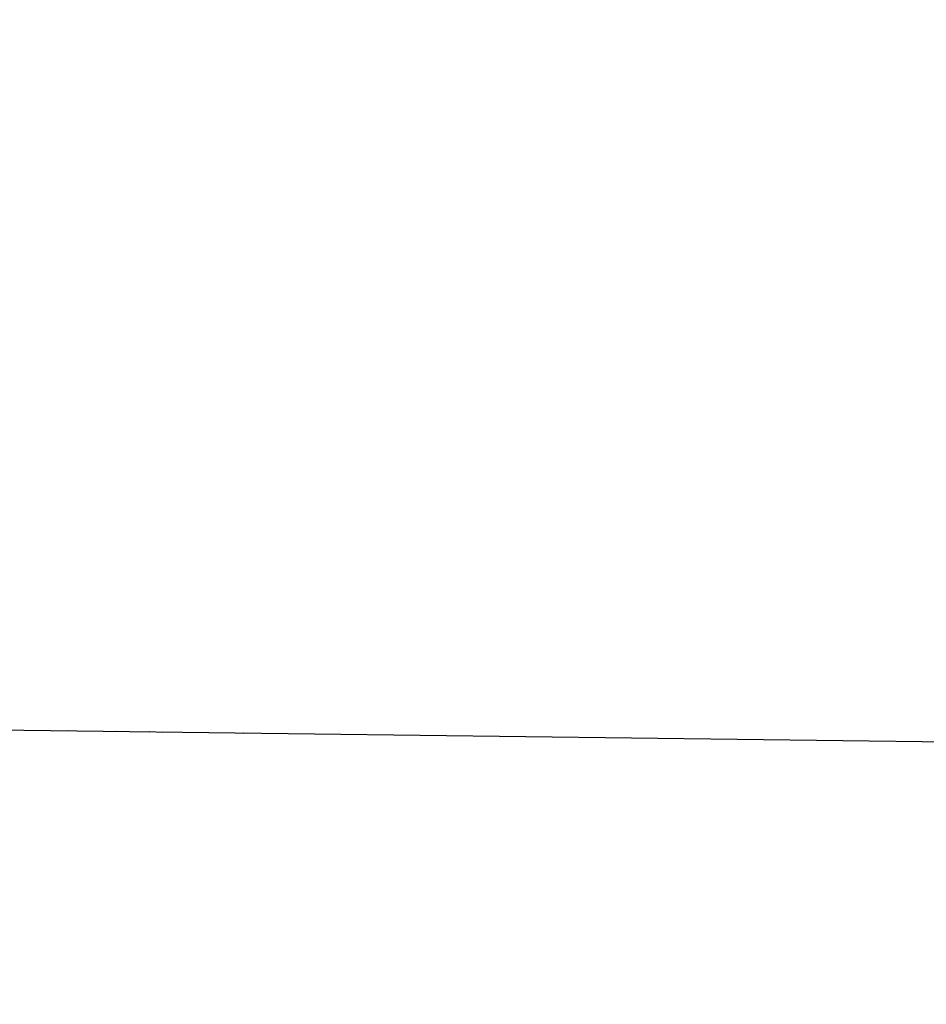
# Model space of a CAD drawing. Extents: x 0 to 1135, y 0 to 420.
# Tile 47 of 116: x 718.189 to 718.637, y 127.802 to 128.289. Entities that reach past the tile are written whole.
import ezdxf

# ---------------------------------------------------------------- set-up
doc = ezdxf.new("R2010")
doc.units = 0
doc.header["$LTSCALE"] = 2
doc.header["$MEASUREMENT"] = 0
doc.linetypes.add('AUSGEZOGEN', pattern=[0])
for name, color, linetype in [('FBRTOP', 8, 'AUSGEZOGEN'), ('Rinne', 200, 'CONTINUOUS'), ('Wege', 15, 'CONTINUOUS')]:
    doc.layers.add(name, color=color, linetype=linetype)

msp = doc.modelspace()

# ---------------------------------------------------------------- hatches: boundary and pattern name
at = {"layer": 'Rinne'}
h = msp.add_hatch(dxfattribs=at)
h.set_pattern_fill('ANSI31', color=256, scale=20, style=0)
edge = h.paths.add_edge_path()
edge.add_arc((1155.65642, -2242.55765), 2522.18436, 99.43086037, 99.68389499, ccw=False)
edge.add_arc((887.29456, -626.91612), 884.40671, 99.00355054, 99.43086048, ccw=False)
edge.add_arc((7865.43467, -44667.49533), 45474.39501, 98.988875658, 99.003550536, ccw=False)
edge.add_arc((893.78264, -594.83648), 853.73622, 98.88177396, 98.9888756, ccw=False)
edge.add_arc((774.34479, 169.46828), 80.15548, 94.9283425, 98.881774, ccw=False)
edge.add_arc((745.76219, 500.94305), 252.54933, 274.9283425, 277.1552845)
edge.add_arc((775.59112, 263.33157), 13.07286, 277.155284, 285.394167)
edge.add_arc((750.90732, 352.98122), 106.0586, 285.3941672, 288.2845307)
edge.add_arc((1039.72377, -1545.76758), 1815.02265, 99.54696446, 99.74730608, ccw=False)
edge.add_arc((850.35125, -419.79252), 673.2338, 99.21801488, 99.54696468, ccw=False)
edge.add_arc((74345.81882, -453292.2523), 459470.62762, 99.2171954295, 99.2180148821, ccw=False)
edge.add_arc((750.11393, 238.88243), 7.00779, 99.007313, 99.21714, ccw=False)
edge.add_arc((1870.54954, -6829.43069), 7163.57305, 98.996200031, 99.007312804, ccw=False)
edge.add_arc((20211.83513, -122681.42951), 124458.45097, 98.993537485, 98.9962035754, ccw=False)
edge.add_arc((2641.993, -11668.77363), 12064.01554, 98.980168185, 98.993537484, ccw=False)
edge.add_arc((3231.7029, -15400.42274), 15841.97303, 98.968496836, 98.980163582, ccw=False)
edge.add_arc((765.5897, 225.60511), 22.54003, 97.662171, 98.968497, ccw=False)
edge.add_arc((1031.82624, -1753.3622), 2019.33584, 97.52415998, 97.6621714, ccw=False)
edge.add_arc((776.12034, 182.60831), 66.55133, 94.7416469, 97.52416, ccw=False)
edge.add_arc((746.83926, 535.61867), 287.67133, 274.7416469, 276.0798884)
edge.add_arc((775.79561, 263.76428), 14.27916, 276.079888, 285.387278)
edge.add_arc((760.78596, 318.30377), 70.84634, 285.3872783, 289.5621102)

# ---------------------------------------------------------------- linework, layer by layer
at = {"layer": 'FBRTOP', "const_width": 0.5}
for points in [[(616.05092, 211.16467, 0.000645), (628.58234, 211.87471, 0.000637), (641.77275, 212.65605, 0.000715), (653.52729, 213.38425, 0.000575), (668.51395, 214.35152, 0.000867), (678.46322, 215.02248, 0.000165), (689.17728, 215.76723, 0.000404), (693.5561, 216.07663, 0.000004), (698.47541, 216.42825, -0.000016), (703.39471, 216.77988, -0.000001), (715.86281, 217.67064, 0.000009), (728.33092, 218.56141, 0.00001), (740.79902, 219.45266, -0.000012), (753.26712, 220.34392, -0.000007), (765.73523, 221.23469, 0.000008), (778.20334, 222.12545, 0.000004), (815.60816, 224.79866, -0.000002), (853.01299, 227.47187, -0.000001), (902.88591, 231.03584, 0.000001), (950, 234.40266, 0.000002)], [(616.27193, 207.17076, 0.000645), (628.81371, 207.8814, 0.000637), (642.01523, 208.66339, 0.000715), (653.77921, 209.39218, 0.000575), (668.77727, 210.36018, 0.000867), (678.73368, 211.03163, 0.000165), (689.45585, 211.77694, 0.000404), (693.83804, 212.08658, 0.000004), (698.75897, 212.43832, -0.000016), (703.6799, 212.79006, -0.000001), (716.14793, 213.68082, 0.000009), (728.61597, 214.57158, 0.00001), (741.08415, 215.46284, -0.000012), (753.55233, 216.3541, -0.000007), (766.02036, 217.24486, 0.000008), (778.48839, 218.13562, 0.000004), (815.89326, 220.80883, -0.000002), (853.29813, 223.48204, -0.000001), (903.17104, 227.04601, 0.000001), (950, 230.39245, 0.000002)]]:
    msp.add_lwpolyline(points, format="xyb", dxfattribs=at)
at = {"layer": 'Wege', "linetype": 'Continuous'}
for p, q in [((718.04839, 127.93984), (719.04855, 127.92693)), ((718.18899, 127.93782), (718.18899, 127.93803)), ((718.18917, 127.9378), (718.18917, 127.93791)), ((718.18935, 127.9378), (718.18936, 127.93801)), ((718.18953, 127.93781), (718.18953, 127.93791)), ((718.18971, 127.9378), (718.18971, 127.93801)), ((718.18989, 127.9378), (718.18989, 127.9379)), ((718.19007, 127.93779), (718.19007, 127.938)), ((718.19025, 127.93779), (718.19025, 127.93789)), ((718.19043, 127.93779), (718.19043, 127.93801)), ((718.19061, 127.93779), (718.19061, 127.93789)), ((718.19079, 127.9378), (718.19079, 127.938)), ((718.19096, 127.93778), (718.19096, 127.93789)), ((718.19114, 127.93778), (718.19114, 127.93799)), ((718.19132, 127.93778), (718.19132, 127.93789)), ((718.1915, 127.93778), (718.1915, 127.93799)), ((718.19168, 127.93778), (718.19168, 127.93788)), ((718.19185, 127.93777), (718.19186, 127.93797)), ((718.19203, 127.93777), (718.19204, 127.93787)), ((718.19221, 127.93777), (718.19222, 127.93798)), ((718.19239, 127.93777), (718.19239, 127.93787)), ((718.19257, 127.93778), (718.19257, 127.93798)), ((718.19275, 127.93776), (718.19275, 127.93787)), ((718.19293, 127.93776), (718.19293, 127.93797)), ((718.19311, 127.93776), (718.19311, 127.93785)), ((718.19329, 127.93776), (718.19329, 127.93796)), ((718.19347, 127.93776), (718.19347, 127.93786)), ((718.19365, 127.93775), (718.19365, 127.93795)), ((718.19382, 127.93776), (718.19383, 127.93786)), ((718.19401, 127.93775), (718.19401, 127.93795)), ((718.19418, 127.93775), (718.19419, 127.93785)), ((718.19436, 127.93775), (718.19436, 127.93796)), ((718.19454, 127.93775), (718.19454, 127.93785)), ((718.19472, 127.93775), (718.19472, 127.93794)), ((718.1949, 127.93774), (718.1949, 127.93784)), ((718.19507, 127.93774), (718.19508, 127.93794)), ((718.19525, 127.93774), (718.19525, 127.93784)), ((718.19543, 127.93773), (718.19544, 127.93793)), ((718.19561, 127.93774), (718.19561, 127.93784)), ((718.19579, 127.93773), (718.19579, 127.93793)), ((718.19597, 127.93773), (718.19597, 127.93783)), ((718.19615, 127.93773), (718.19615, 127.93793)), ((718.19633, 127.93773), (718.19633, 127.93782)), ((718.19651, 127.93773), (718.19651, 127.93792)), ((718.19669, 127.93772), (718.19669, 127.93782)), ((718.19686, 127.93772), (718.19687, 127.93792)), ((718.19704, 127.93772), (718.19705, 127.93781)), ((718.19722, 127.93771), (718.19723, 127.93791)), ((718.1974, 127.93772), (718.19741, 127.93782)), ((718.19758, 127.93771), (718.19758, 127.9379)), ((718.19776, 127.93771), (718.19776, 127.93781)), ((718.19794, 127.9377), (718.19794, 127.9379)), ((718.19812, 127.93771), (718.19812, 127.9378)), ((718.1983, 127.9377), (718.1983, 127.9379)), ((718.19847, 127.9377), (718.19847, 127.9378)), ((718.19865, 127.9377), (718.19865, 127.9379)), ((718.19883, 127.9377), (718.19884, 127.93779)), ((718.19901, 127.93769), (718.19901, 127.93788)), ((718.19919, 127.93769), (718.19919, 127.9378)), ((718.19937, 127.93769), (718.19937, 127.93788)), ((718.19955, 127.9377), (718.19955, 127.93779)), ((718.19973, 127.93768), (718.19973, 127.93788)), ((718.1999, 127.93768), (718.1999, 127.93778)), ((718.20009, 127.93769), (718.20009, 127.93789)), ((718.20026, 127.93768), (718.20027, 127.93778)), ((718.20044, 127.93769), (718.20044, 127.93787)), ((718.20062, 127.93768), (718.20062, 127.93777)), ((718.2008, 127.93768), (718.2008, 127.93787)), ((718.20098, 127.93767), (718.20098, 127.93777)), ((718.20116, 127.93767), (718.20116, 127.93786)), ((718.20134, 127.93768), (718.20133, 127.93776)), ((718.20152, 127.93767), (718.20152, 127.93786)), ((718.20169, 127.93766), (718.20169, 127.93776)), ((718.20187, 127.93766), (718.20187, 127.93785)), ((718.20205, 127.93766), (718.20205, 127.93776)), ((718.20223, 127.93766), (718.20223, 127.93785)), ((718.20241, 127.93766), (718.20241, 127.93775)), ((718.20259, 127.93766), (718.20259, 127.93785)), ((718.20277, 127.93765), (718.20277, 127.93775)), ((718.20295, 127.93765), (718.20295, 127.93784)), ((718.20313, 127.93765), (718.20312, 127.93774)), ((718.2033, 127.93765), (718.20331, 127.93783)), ((718.20348, 127.93764), (718.20348, 127.93774)), ((718.20366, 127.93764), (718.20367, 127.93783)), ((718.20384, 127.93764), (718.20384, 127.93774)), ((718.20402, 127.93764), (718.20402, 127.93783)), ((718.2042, 127.93764), (718.2042, 127.93773)), ((718.20437, 127.93764), (718.20438, 127.93783)), ((718.20455, 127.93763), (718.20456, 127.93772)), ((718.20474, 127.93763), (718.20473, 127.93781)), ((718.20492, 127.93763), (718.20492, 127.93771)), ((718.20509, 127.93763), (718.20509, 127.93781)), ((718.20527, 127.93763), (718.20527, 127.93772)), ((718.20545, 127.93762), (718.20545, 127.93781)), ((718.20563, 127.93762), (718.20563, 127.93772)), ((718.20581, 127.93762), (718.20581, 127.9378)), ((718.20599, 127.93762), (718.20599, 127.93772)), ((718.20617, 127.93763), (718.20617, 127.9378)), ((718.20635, 127.93762), (718.20634, 127.9377)), ((718.20652, 127.93761), (718.20652, 127.93779)), ((718.2067, 127.93761), (718.2067, 127.9377)), ((718.20688, 127.93761), (718.20689, 127.93779)), ((718.20706, 127.93761), (718.20706, 127.9377)), ((718.20724, 127.9376), (718.20724, 127.93779)), ((718.20741, 127.9376), (718.20742, 127.9377)), ((718.2076, 127.9376), (718.2076, 127.93777)), ((718.20777, 127.9376), (718.20778, 127.93769)), ((718.20795, 127.9376), (718.20796, 127.93778)), ((718.20813, 127.9376), (718.20813, 127.93768)), ((718.20831, 127.93759), (718.20832, 127.93777)), ((718.20849, 127.93759), (718.20849, 127.93768)), ((718.20867, 127.93759), (718.20867, 127.93777)), ((718.20885, 127.93759), (718.20885, 127.93767)), ((718.20903, 127.93758), (718.20903, 127.93776)), ((718.20921, 127.93758), (718.20921, 127.93768)), ((718.20939, 127.93758), (718.20938, 127.93775)), ((718.20957, 127.93758), (718.20957, 127.93767)), ((718.20975, 127.93758), (718.20974, 127.93775)), ((718.20992, 127.93758), (718.20992, 127.93766)), ((718.2101, 127.93757), (718.2101, 127.93774)), ((718.21028, 127.93757), (718.21028, 127.93766)), ((718.21046, 127.93757), (718.21046, 127.93774)), ((718.21064, 127.93757), (718.21064, 127.93765)), ((718.21082, 127.93756), (718.21082, 127.93773)), ((718.211, 127.93756), (718.211, 127.93765)), ((718.21117, 127.93756), (718.21118, 127.93773)), ((718.21135, 127.93756), (718.21135, 127.93765)), ((718.21153, 127.93755), (718.21153, 127.93772)), ((718.21171, 127.93756), (718.21172, 127.93764)), ((718.21189, 127.93755), (718.21189, 127.93773)), ((718.21207, 127.93755), (718.21207, 127.93764)), ((718.21225, 127.93755), (718.21225, 127.93772)), ((718.21243, 127.93755), (718.21243, 127.93763)), ((718.21261, 127.93755), (718.21261, 127.93772)), ((718.21278, 127.93754), (718.21278, 127.93762)), ((718.21297, 127.93754), (718.21296, 127.93771)), ((718.21314, 127.93754), (718.21314, 127.93762)), ((718.21332, 127.93754), (718.21332, 127.9377)), ((718.2135, 127.93754), (718.2135, 127.93762)), ((718.21368, 127.93754), (718.21368, 127.9377)), ((718.21386, 127.93753), (718.21386, 127.93762)), ((718.21403, 127.93753), (718.21404, 127.9377)), ((718.21422, 127.93753), (718.21421, 127.9376)), ((718.21439, 127.93753), (718.2144, 127.93769)), ((718.21457, 127.93752), (718.21457, 127.9376)), ((718.21475, 127.93752), (718.21475, 127.93769)), ((718.21493, 127.93752), (718.21494, 127.9376)), ((718.21511, 127.93752), (718.21511, 127.93768)), ((718.21528, 127.93751), (718.21529, 127.9376)), ((718.21546, 127.93752), (718.21547, 127.93768)), ((718.21564, 127.93751), (718.21565, 127.9376)), ((718.21583, 127.9375), (718.21583, 127.93767)), ((718.216, 127.93751), (718.216, 127.93758)), ((718.21618, 127.93751), (718.21618, 127.93767)), ((718.21637, 127.9375), (718.21636, 127.93758)), ((718.21654, 127.9375), (718.21654, 127.93767)), ((718.21672, 127.9375), (718.21672, 127.93757)), ((718.2169, 127.9375), (718.21689, 127.93766)), ((718.21708, 127.93749), (718.21708, 127.93758)), ((718.21726, 127.93749), (718.21726, 127.93765)), ((718.21743, 127.93749), (718.21743, 127.93757)), ((718.21762, 127.93749), (718.21761, 127.93765)), ((718.21779, 127.93749), (718.21779, 127.93757)), ((718.21797, 127.93749), (718.21797, 127.93765)), ((718.21815, 127.93749), (718.21815, 127.93756)), ((718.21833, 127.93748), (718.21833, 127.93764)), ((718.21851, 127.93748), (718.21851, 127.93756)), ((718.21868, 127.93748), (718.21869, 127.93763)), ((718.21886, 127.93748), (718.21887, 127.93756)), ((718.21904, 127.93747), (718.21905, 127.93763)), ((718.21922, 127.93747), (718.21922, 127.93755)), ((718.2194, 127.93747), (718.2194, 127.93762)), ((718.21958, 127.93747), (718.21958, 127.93755)), ((718.21976, 127.93747), (718.21976, 127.93763)), ((718.21994, 127.93747), (718.21994, 127.93754)), ((718.22012, 127.93746), (718.22012, 127.93761)), ((718.2203, 127.93746), (718.2203, 127.93754)), ((718.22048, 127.93746), (718.22048, 127.93761)), ((718.22065, 127.93745), (718.22065, 127.93753)), ((718.22083, 127.93745), (718.22084, 127.93761)), ((718.22101, 127.93745), (718.22101, 127.93753)), ((718.22119, 127.93745), (718.2212, 127.9376)), ((718.22137, 127.93745), (718.22137, 127.93753)), ((718.22155, 127.93744), (718.22155, 127.9376)), ((718.22173, 127.93745), (718.22173, 127.93752)), ((718.2219, 127.93744), (718.22191, 127.93759)), ((718.22208, 127.93744), (718.22209, 127.93752)), ((718.22226, 127.93744), (718.22226, 127.93759)), ((718.22244, 127.93744), (718.22245, 127.93751)), ((718.22262, 127.93743), (718.22262, 127.93759)), ((718.2228, 127.93743), (718.2228, 127.93751)), ((718.22298, 127.93743), (718.22298, 127.93757)), ((718.22316, 127.93743), (718.22316, 127.93751)), ((718.22334, 127.93743), (718.22334, 127.93757)), ((718.22352, 127.93743), (718.22352, 127.9375)), ((718.2237, 127.93742), (718.22369, 127.93758)), ((718.22388, 127.93742), (718.22387, 127.93749)), ((718.22405, 127.93742), (718.22405, 127.93758)), ((718.22423, 127.93742), (718.22423, 127.93748)), ((718.22441, 127.93742), (718.22442, 127.93756)), ((718.22459, 127.9374), (718.22459, 127.93748)), ((718.22477, 127.93741), (718.22477, 127.93756)), ((718.22494, 127.93741), (718.22494, 127.93749)), ((718.22513, 127.93741), (718.22513, 127.93755)), ((718.2253, 127.93741), (718.2253, 127.93748)), ((718.22548, 127.9374), (718.22549, 127.93755)), ((718.22566, 127.9374), (718.22566, 127.93747)), ((718.22584, 127.9374), (718.22584, 127.93755)), ((718.22602, 127.9374), (718.22602, 127.93746)), ((718.2262, 127.9374), (718.2262, 127.93754)), ((718.22638, 127.93738), (718.22638, 127.93746)), ((718.22656, 127.93739), (718.22656, 127.93754)), ((718.22674, 127.93739), (718.22674, 127.93747)), ((718.22692, 127.93739), (718.22691, 127.93753)), ((718.2271, 127.93739), (718.22709, 127.93745)), ((718.22727, 127.93738), (718.22728, 127.93752)), ((718.22745, 127.93738), (718.22745, 127.93745)), ((718.22763, 127.93738), (718.22763, 127.93752)), ((718.22781, 127.93738), (718.22781, 127.93744)), ((718.22799, 127.93738), (718.22799, 127.93752)), ((718.22817, 127.93737), (718.22817, 127.93744)), ((718.22834, 127.93737), (718.22835, 127.93751)), ((718.22852, 127.93736), (718.22853, 127.93744)), ((718.2287, 127.93737), (718.2287, 127.9375)), ((718.22888, 127.93736), (718.22888, 127.93743)), ((718.22906, 127.93737), (718.22906, 127.9375)), ((718.22924, 127.93736), (718.22924, 127.93743)), ((718.22942, 127.93735), (718.22942, 127.9375)), ((718.2296, 127.93736), (718.2296, 127.93742)), ((718.22978, 127.93736), (718.22978, 127.93749)), ((718.22996, 127.93736), (718.22996, 127.93742)), ((718.23013, 127.93735), (718.23013, 127.93749)), ((718.23031, 127.93734), (718.23031, 127.93741)), ((718.2305, 127.93735), (718.23049, 127.93748)), ((718.23067, 127.93735), (718.23067, 127.93742)), ((718.23085, 127.93735), (718.23085, 127.93748)), ((718.23103, 127.93735), (718.23103, 127.93741)), ((718.23121, 127.93733), (718.23121, 127.93746)), ((718.23139, 127.93734), (718.23139, 127.93741)), ((718.23156, 127.93734), (718.23157, 127.93747)), ((718.23174, 127.93734), (718.23174, 127.9374)), ((718.23192, 127.93733), (718.23193, 127.93747)), ((718.2321, 127.93732), (718.2321, 127.93739)), ((718.23228, 127.93733), (718.23228, 127.93746)), ((718.23246, 127.93733), (718.23246, 127.9374)), ((718.23264, 127.93732), (718.23264, 127.93745)), ((718.23282, 127.93733), (718.23282, 127.93739)), ((718.23299, 127.93731), (718.233, 127.93744)), ((718.23318, 127.93732), (718.23318, 127.93739)), ((718.23335, 127.93731), (718.23335, 127.93745)), ((718.23353, 127.93732), (718.23353, 127.93737)), ((718.23371, 127.93731), (718.23371, 127.93745)), ((718.23389, 127.93731), (718.23389, 127.93737)), ((718.23407, 127.93731), (718.23407, 127.93743)), ((718.23425, 127.9373), (718.23425, 127.93737)), ((718.23443, 127.9373), (718.23443, 127.93743)), ((718.23461, 127.9373), (718.23461, 127.93737)), ((718.23479, 127.9373), (718.23479, 127.93742)), ((718.23496, 127.9373), (718.23496, 127.93737)), ((718.23514, 127.93729), (718.23514, 127.93742)), ((718.23532, 127.9373), (718.23532, 127.93735)), ((718.2355, 127.93729), (718.2355, 127.93742)), ((718.23568, 127.93729), (718.23568, 127.93735)), ((718.23586, 127.93729), (718.23586, 127.93742)), ((718.23604, 127.93728), (718.23604, 127.93735)), ((718.23621, 127.93729), (718.23622, 127.93741)), ((718.23639, 127.93728), (718.2364, 127.93735)), ((718.23658, 127.93728), (718.23658, 127.93741)), ((718.23675, 127.93728), (718.23676, 127.93735)), ((718.23693, 127.93727), (718.23693, 127.9374)), ((718.23711, 127.93728), (718.23711, 127.93733)), ((718.23729, 127.93727), (718.23729, 127.9374)), ((718.23747, 127.93727), (718.23747, 127.93733)), ((718.23765, 127.93727), (718.23765, 127.9374)), ((718.23783, 127.93726), (718.23782, 127.93733)), ((718.23801, 127.93727), (718.23801, 127.93739)), ((718.23818, 127.93725), (718.23818, 127.93732)), ((718.23836, 127.93726), (718.23836, 127.93738)), ((718.23854, 127.93726), (718.23854, 127.93732)), ((718.23872, 127.93725), (718.23872, 127.93737)), ((718.2389, 127.93726), (718.2389, 127.93731)), ((718.23907, 127.93725), (718.23908, 127.93737)), ((718.23926, 127.93725), (718.23926, 127.93731)), ((718.23944, 127.93725), (718.23944, 127.93738)), ((718.23961, 127.93725), (718.23962, 127.9373)), ((718.23979, 127.93725), (718.23979, 127.93736)), ((718.23997, 127.93723), (718.23998, 127.9373)), ((718.24015, 127.93724), (718.24015, 127.93736)), ((718.24033, 127.93724), (718.24033, 127.9373)), ((718.24051, 127.93724), (718.24051, 127.93735)), ((718.24069, 127.93724), (718.24069, 127.93729)), ((718.24086, 127.93723), (718.24087, 127.93735)), ((718.24104, 127.93723), (718.24105, 127.93729)), ((718.24123, 127.93722), (718.24122, 127.93735)), ((718.24141, 127.93723), (718.24141, 127.93729)), ((718.24158, 127.93723), (718.24159, 127.93734)), ((718.24176, 127.93722), (718.24176, 127.93728)), ((718.24194, 127.93722), (718.24194, 127.93734)), ((718.24212, 127.93721), (718.24212, 127.93727)), ((718.2423, 127.93722), (718.2423, 127.93733)), ((718.24247, 127.93722), (718.24247, 127.93728)), ((718.24266, 127.93721), (718.24266, 127.93732)), ((718.24283, 127.93722), (718.24283, 127.93727)), ((718.24301, 127.9372), (718.24301, 127.93732)), ((718.24319, 127.93721), (718.24319, 127.93727)), ((718.24337, 127.93721), (718.24337, 127.93732)), ((718.24355, 127.9372), (718.24355, 127.93726)), ((718.24373, 127.9372), (718.24373, 127.93732)), ((718.2439, 127.93719), (718.24391, 127.93725)), ((718.24409, 127.9372), (718.24409, 127.9373)), ((718.24426, 127.9372), (718.24427, 127.93726)), ((718.24444, 127.93719), (718.24444, 127.9373)), ((718.24462, 127.9372), (718.24462, 127.93725)), ((718.24481, 127.93718), (718.24481, 127.9373)), ((718.24498, 127.93719), (718.24498, 127.93724)), ((718.24516, 127.93718), (718.24516, 127.93729)), ((718.24534, 127.93719), (718.24534, 127.93724)), ((718.24552, 127.93718), (718.24552, 127.93729)), ((718.2457, 127.93717), (718.2457, 127.93723)), ((718.24587, 127.93718), (718.24587, 127.93728)), ((718.24605, 127.93717), (718.24605, 127.93723)), ((718.24623, 127.93717), (718.24623, 127.93728)), ((718.24641, 127.93718), (718.24641, 127.93723)), ((718.24659, 127.93716), (718.24659, 127.93727)), ((718.24677, 127.93717), (718.24677, 127.93722)), ((718.24695, 127.93716), (718.24695, 127.93726)), ((718.24713, 127.93717), (718.24713, 127.93721)), ((718.2473, 127.93716), (718.2473, 127.93727)), ((718.24748, 127.93715), (718.24749, 127.93721)), ((718.24766, 127.93716), (718.24766, 127.93727)), ((718.24784, 127.93715), (718.24784, 127.93721)), ((718.24802, 127.93716), (718.24802, 127.93725)), ((718.2482, 127.93715), (718.2482, 127.9372)), ((718.24838, 127.93715), (718.24838, 127.93725)), ((718.24855, 127.93715), (718.24856, 127.9372)), ((718.24874, 127.93714), (718.24874, 127.93725)), ((718.24892, 127.93715), (718.24892, 127.93719)), ((718.24909, 127.93714), (718.2491, 127.93725)), ((718.24927, 127.93713), (718.24927, 127.93719)), ((718.24945, 127.93714), (718.24946, 127.93724)), ((718.24963, 127.93713), (718.24963, 127.93719)), ((718.24981, 127.93714), (718.24981, 127.93723)), ((718.24999, 127.93713), (718.24999, 127.93717)), ((718.25017, 127.93714), (718.25017, 127.93723)), ((718.25035, 127.93713), (718.25035, 127.93718)), ((718.25052, 127.93712), (718.25052, 127.93723)), ((718.25071, 127.93713), (718.25071, 127.93717)), ((718.25088, 127.93712), (718.25088, 127.93721)), ((718.25106, 127.93712), (718.25106, 127.93717)), ((718.25124, 127.93712), (718.25124, 127.93722)), ((718.25142, 127.93711), (718.25142, 127.93716)), ((718.2516, 127.93712), (718.2516, 127.93721)), ((718.25177, 127.9371), (718.25178, 127.93715)), ((718.25195, 127.93711), (718.25196, 127.93721)), ((718.25213, 127.93711), (718.25214, 127.93716)), ((718.25232, 127.9371), (718.25232, 127.9372)), ((718.25249, 127.93711), (718.25249, 127.93715)), ((718.25267, 127.9371), (718.25267, 127.93719)), ((718.25285, 127.9371), (718.25285, 127.93715)), ((718.25303, 127.9371), (718.25303, 127.9372)), ((718.25321, 127.93709), (718.2532, 127.93714)), ((718.25339, 127.9371), (718.25339, 127.93719)), ((718.25357, 127.93709), (718.25357, 127.93714)), ((718.25375, 127.93709), (718.25374, 127.93718)), ((718.25392, 127.93709), (718.25393, 127.93713)), ((718.2541, 127.93708), (718.2541, 127.93718)), ((718.25428, 127.93709), (718.25429, 127.93714)), ((718.25446, 127.93708), (718.25446, 127.93717)), ((718.25464, 127.93709), (718.25464, 127.93712)), ((718.25482, 127.93707), (718.25482, 127.93717)), ((718.255, 127.93707), (718.255, 127.93712)), ((718.25517, 127.93708), (718.25518, 127.93716)), ((718.25535, 127.93707), (718.25535, 127.93712)), ((718.25553, 127.93707), (718.25554, 127.93716)), ((718.25571, 127.93706), (718.25571, 127.93711)), ((718.25589, 127.93707), (718.25589, 127.93716)), ((718.25607, 127.93707), (718.25607, 127.93712)), ((718.25625, 127.93706), (718.25625, 127.93715)), ((718.25643, 127.93707), (718.25643, 127.9371)), ((718.25661, 127.93705), (718.25661, 127.93714)), ((718.25679, 127.93706), (718.25678, 127.9371)), ((718.25697, 127.93706), (718.25696, 127.93714)), ((718.25714, 127.93705), (718.25714, 127.9371)), ((718.25732, 127.93705), (718.25732, 127.93714)), ((718.2575, 127.93704), (718.25751, 127.93709)), ((718.25768, 127.93705), (718.25768, 127.93714)), ((718.25786, 127.93704), (718.25786, 127.93709)), ((718.25804, 127.93704), (718.25803, 127.93712)), ((718.25822, 127.93705), (718.25822, 127.93708)), ((718.25839, 127.93703), (718.2584, 127.93712)), ((718.25857, 127.93704), (718.25858, 127.93708)), ((718.25875, 127.93703), (718.25876, 127.93711)), ((718.25893, 127.93703), (718.25893, 127.93708)), ((718.25911, 127.93703), (718.25912, 127.93712)), ((718.25929, 127.93702), (718.25929, 127.93707)), ((718.25946, 127.93703), (718.25947, 127.93711)), ((718.25965, 127.93702), (718.25965, 127.93706)), ((718.25983, 127.93702), (718.25983, 127.93711)), ((718.26001, 127.93703), (718.26, 127.93706)), ((718.26019, 127.93702), (718.26019, 127.9371)), ((718.26037, 127.93702), (718.26036, 127.93706)), ((718.26054, 127.93701), (718.26054, 127.9371)), ((718.26072, 127.93701), (718.26072, 127.93706)), ((718.2609, 127.93702), (718.2609, 127.93709)), ((718.26108, 127.937), (718.26108, 127.93704)), ((718.26126, 127.93701), (718.26126, 127.93709)), ((718.26143, 127.937), (718.26144, 127.93704)), ((718.26162, 127.93701), (718.26162, 127.93709)), ((718.26179, 127.937), (718.2618, 127.93704)), ((718.26197, 127.937), (718.26197, 127.93708)), ((718.26215, 127.937), (718.26215, 127.93704)), ((718.26233, 127.93699), (718.26233, 127.93707)), ((718.26251, 127.937), (718.26251, 127.93704)), ((718.26268, 127.93699), (718.26269, 127.93706)), ((718.26287, 127.93698), (718.26287, 127.93702)), ((718.26304, 127.93699), (718.26305, 127.93707)), ((718.26323, 127.93698), (718.26322, 127.93702)), ((718.26341, 127.93699), (718.2634, 127.93706)), ((718.26359, 127.93698), (718.26358, 127.93701)), ((718.26376, 127.93698), (718.26376, 127.93705)), ((718.26394, 127.93698), (718.26394, 127.93702)), ((718.26412, 127.93697), (718.26412, 127.93705)), ((718.2643, 127.93698), (718.2643, 127.93701)), ((718.26448, 127.93697), (718.26448, 127.93704)), ((718.26466, 127.93696), (718.26466, 127.937)), ((718.26483, 127.93697), (718.26483, 127.93704)), ((718.26502, 127.93696), (718.26502, 127.937)), ((718.26519, 127.93697), (718.26519, 127.93704)), ((718.26537, 127.93695), (718.26537, 127.937)), ((718.26555, 127.93696), (718.26555, 127.93703)), ((718.26573, 127.93696), (718.26573, 127.937)), ((718.26591, 127.93695), (718.26591, 127.93703)), ((718.26608, 127.93696), (718.26608, 127.93699)), ((718.26626, 127.93695), (718.26627, 127.93701)), ((718.26644, 127.93695), (718.26645, 127.93699)), ((718.26662, 127.93694), (718.26662, 127.93702)), ((718.2668, 127.93694), (718.2668, 127.93698)), ((718.26699, 127.93695), (718.26698, 127.93702)), ((718.26716, 127.93694), (718.26716, 127.93698)), ((718.26734, 127.93694), (718.26734, 127.93701)), ((718.26752, 127.93694), (718.26751, 127.93696)), ((718.2677, 127.93693), (718.2677, 127.937)), ((718.26788, 127.93694), (718.26788, 127.93697)), ((718.26805, 127.93693), (718.26805, 127.93699)), ((718.26823, 127.93694), (718.26823, 127.93697)), ((718.26841, 127.93692), (718.26841, 127.93699)), ((718.26859, 127.93692), (718.26859, 127.93696)), ((718.26877, 127.93693), (718.26877, 127.93699)), ((718.26895, 127.93692), (718.26895, 127.93696)), ((718.26913, 127.93692), (718.26913, 127.93698)), ((718.2693, 127.93692), (718.26931, 127.93694)), ((718.26948, 127.93691), (718.26949, 127.93698)), ((718.26966, 127.93692), (718.26967, 127.93695)), ((718.26984, 127.93691), (718.26985, 127.93697)), ((718.27002, 127.93692), (718.27002, 127.93695)), ((718.2702, 127.9369), (718.2702, 127.93697)), ((718.27038, 127.9369), (718.27038, 127.93694)), ((718.27056, 127.9369), (718.27056, 127.93697)), ((718.27074, 127.9369), (718.27073, 127.93693)), ((718.27092, 127.9369), (718.27091, 127.93696)), ((718.2711, 127.93689), (718.2711, 127.93692)), ((718.27128, 127.9369), (718.27127, 127.93696)), ((718.27145, 127.93689), (718.27146, 127.93692)), ((718.27163, 127.93689), (718.27163, 127.93696)), ((718.27181, 127.9369), (718.27181, 127.93692)), ((718.27199, 127.93689), (718.27199, 127.93694)), ((718.27217, 127.93688), (718.27217, 127.93692)), ((718.27235, 127.93688), (718.27235, 127.93694)), ((718.27253, 127.93688), (718.27253, 127.93691)), ((718.2727, 127.93689), (718.27271, 127.93695)), ((718.27288, 127.93687), (718.27288, 127.9369)), ((718.27306, 127.93688), (718.27307, 127.93694)), ((718.27324, 127.93687), (718.27324, 127.9369)), ((718.27342, 127.93687), (718.27342, 127.93693)), ((718.2736, 127.93688), (718.2736, 127.9369)), ((718.27378, 127.93687), (718.27378, 127.93692)), ((718.27396, 127.93687), (718.27396, 127.9369)), ((718.27414, 127.93686), (718.27414, 127.93692)), ((718.27431, 127.93686), (718.27431, 127.93689)), ((718.2745, 127.93686), (718.2745, 127.93693)), ((718.27467, 127.93685), (718.27467, 127.93688)), ((718.27485, 127.93686), (718.27485, 127.93691)), ((718.27503, 127.93685), (718.27503, 127.93688)), ((718.27521, 127.93685), (718.27521, 127.93691)), ((718.27539, 127.93685), (718.27539, 127.93687)), ((718.27557, 127.93685), (718.27556, 127.9369)), ((718.27575, 127.93685), (718.27575, 127.93687)), ((718.27592, 127.93684), (718.27593, 127.9369)), ((718.2761, 127.93684), (718.2761, 127.93687)), ((718.27628, 127.93684), (718.27628, 127.93689)), ((718.27646, 127.93683), (718.27646, 127.93686)), ((718.27664, 127.93684), (718.27664, 127.93689)), ((718.27682, 127.93683), (718.27682, 127.93686)), ((718.27699, 127.93683), (718.277, 127.93689)), ((718.27718, 127.93683), (718.27718, 127.93686)), ((718.27735, 127.93683), (718.27736, 127.93688)), ((718.27753, 127.93684), (718.27753, 127.93686)), ((718.27771, 127.93682), (718.27771, 127.93687)), ((718.27789, 127.93682), (718.27789, 127.93685)), ((718.27807, 127.93682), (718.27807, 127.93687)), ((718.27825, 127.93682), (718.27825, 127.93685)), ((718.27843, 127.93681), (718.27843, 127.93687)), ((718.27861, 127.93681), (718.27861, 127.93684)), ((718.27879, 127.93682), (718.27878, 127.93687)), ((718.27896, 127.93681), (718.27896, 127.93683)), ((718.27915, 127.93681), (718.27914, 127.93685)), ((718.27932, 127.93681), (718.27933, 127.93683)), ((718.2795, 127.9368), (718.2795, 127.93685)), ((718.27968, 127.93681), (718.27968, 127.93683)), ((718.27986, 127.9368), (718.27986, 127.93685)), ((718.28004, 127.9368), (718.28004, 127.93683)), ((718.28022, 127.93679), (718.28022, 127.93684)), ((718.28039, 127.93679), (718.28039, 127.93682)), ((718.28058, 127.9368), (718.28058, 127.93684)), ((718.28075, 127.93679), (718.28075, 127.93681)), ((718.28093, 127.93679), (718.28093, 127.93683)), ((718.28111, 127.93679), (718.28111, 127.9368)), ((718.28129, 127.93678), (718.28129, 127.93683)), ((718.28147, 127.93679), (718.28147, 127.93681)), ((718.28165, 127.93678), (718.28165, 127.93682)), ((718.28183, 127.93678), (718.28183, 127.93681)), ((718.28201, 127.93677), (718.28201, 127.93681)), ((718.28219, 127.93677), (718.28219, 127.93679)), ((718.28236, 127.93677), (718.28236, 127.93682)), ((718.28254, 127.93677), (718.28255, 127.93679)), ((718.28272, 127.93676), (718.28272, 127.93682)), ((718.2829, 127.93677), (718.2829, 127.93678)), ((718.28308, 127.93676), (718.28308, 127.9368)), ((718.28326, 127.93676), (718.28326, 127.93678)), ((718.28344, 127.93676), (718.28344, 127.9368)), ((718.28361, 127.93676), (718.28362, 127.93679)), ((718.28379, 127.93676), (718.28379, 127.9368)), ((718.28397, 127.93675), (718.28398, 127.93677)), ((718.28415, 127.93675), (718.28415, 127.93679)), ((718.28433, 127.93675), (718.28433, 127.93677)), ((718.28451, 127.93676), (718.28451, 127.93679)), ((718.28469, 127.93674), (718.28469, 127.93676)), ((718.28487, 127.93675), (718.28487, 127.93678)), ((718.28504, 127.93674), (718.28504, 127.93676)), ((718.28523, 127.93674), (718.28523, 127.93678)), ((718.28541, 127.93675), (718.2854, 127.93676)), ((718.28558, 127.93674), (718.28558, 127.93678)), ((718.28576, 127.93673), (718.28576, 127.93675)), ((718.28594, 127.93673), (718.28594, 127.93676)), ((718.28612, 127.93673), (718.28612, 127.93675)), ((718.2863, 127.93674), (718.2863, 127.93677)), ((718.28647, 127.93672), (718.28648, 127.93674)), ((718.28666, 127.93673), (718.28666, 127.93676)), ((718.28684, 127.93672), (718.28684, 127.93674)), ((718.28701, 127.93672), (718.28702, 127.93676)), ((718.28719, 127.93672), (718.28719, 127.93673)), ((718.28737, 127.93672), (718.28737, 127.93675)), ((718.28755, 127.93671), (718.28755, 127.93673)), ((718.28773, 127.93671), (718.28773, 127.93674)), ((718.28791, 127.93671), (718.28791, 127.93673)), ((718.28809, 127.93671), (718.28809, 127.93674)), ((718.28826, 127.9367), (718.28827, 127.93672)), ((718.28844, 127.9367), (718.28844, 127.93674)), ((718.28862, 127.9367), (718.28862, 127.93671)), ((718.28881, 127.9367), (718.2888, 127.93673)), ((718.28898, 127.9367), (718.28898, 127.93671)), ((718.28916, 127.9367), (718.28916, 127.93673)), ((718.28934, 127.9367), (718.28934, 127.93672)), ((718.28952, 127.93669), (718.28952, 127.93672)), ((718.2897, 127.93669), (718.2897, 127.93671)), ((718.28987, 127.93669), (718.28988, 127.93672)), ((718.29006, 127.93669), (718.29006, 127.93671)), ((718.29024, 127.93669), (718.29024, 127.93671)), ((718.29041, 127.93668), (718.29041, 127.93669)), ((718.29059, 127.93668), (718.29059, 127.93671)), ((718.29077, 127.93668), (718.29077, 127.93669)), ((718.29095, 127.93668), (718.29095, 127.9367)), ((718.29113, 127.93668), (718.29113, 127.93669)), ((718.29131, 127.93667), (718.29131, 127.9367)), ((718.29149, 127.93667), (718.29149, 127.93669)), ((718.29166, 127.93667), (718.29166, 127.93669)), ((718.29184, 127.93667), (718.29184, 127.93668)), ((718.29202, 127.93666), (718.29202, 127.93668)), ((718.2922, 127.93666), (718.2922, 127.93667)), ((718.29238, 127.93666), (718.29238, 127.93669)), ((718.29256, 127.93666), (718.29256, 127.93667)), ((718.29274, 127.93666), (718.29274, 127.93668)), ((718.29292, 127.93666), (718.29292, 127.93667)), ((718.29309, 127.93665), (718.2931, 127.93667)), ((718.29328, 127.93665), (718.29328, 127.93667)), ((718.29346, 127.93665), (718.29346, 127.93667)), ((718.29363, 127.93665), (718.29363, 127.93666)), ((718.29381, 127.93664), (718.29381, 127.93666)), ((718.29399, 127.93664), (718.29399, 127.93665)), ((718.29417, 127.93664), (718.29417, 127.93667)), ((718.29435, 127.93664), (718.29435, 127.93665)), ((718.29452, 127.93664), (718.29453, 127.93665)), ((718.29471, 127.93664), (718.29471, 127.93665)), ((718.29488, 127.93663), (718.29489, 127.93666)), ((718.29506, 127.93662), (718.29506, 127.93664)), ((718.29524, 127.93663), (718.29524, 127.93665)), ((718.29542, 127.93663), (718.29542, 127.93664)), ((718.2956, 127.93663), (718.2956, 127.93665)), ((718.29578, 127.93662), (718.29578, 127.93663)), ((718.29595, 127.93662), (718.29595, 127.93663)), ((718.29614, 127.93662), (718.29614, 127.93663)), ((718.29632, 127.93662), (718.29631, 127.93664)), ((718.29649, 127.93662), (718.2965, 127.93663)), ((718.29668, 127.93662), (718.29667, 127.93664)), ((718.29686, 127.93661), (718.29686, 127.93661)), ((718.29703, 127.93661), (718.29703, 127.93663)), ((718.29721, 127.93661), (718.29721, 127.93662)), ((718.29739, 127.93661), (718.29739, 127.93662)), ((718.29757, 127.9366), (718.29757, 127.93661)), ((718.29775, 127.9366), (718.29775, 127.93661)), ((718.29792, 127.9366), (718.29792, 127.93661)), ((718.2981, 127.9366), (718.29811, 127.93662)), ((718.29828, 127.9366), (718.29828, 127.9366)), ((718.29846, 127.9366), (718.29846, 127.93661)), ((718.29864, 127.93659), (718.29864, 127.93659)), ((718.29882, 127.93659), (718.29882, 127.9366)), ((718.299, 127.93659), (718.299, 127.93659)), ((718.29917, 127.93659), (718.29918, 127.9366)), ((718.29935, 127.93658), (718.29935, 127.93659)), ((718.29953, 127.93658), (718.29954, 127.93659)), ((718.29972, 127.93658), (718.29971, 127.93659)), ((718.29989, 127.93657), (718.29989, 127.93658)), ((718.30008, 127.93657), (718.30008, 127.93657)), ((718.30025, 127.93658), (718.30025, 127.93658)), ((718.30043, 127.93657), (718.30043, 127.93657)), ((718.30061, 127.93657), (718.30061, 127.93658)), ((718.30079, 127.93656), (718.30079, 127.93657)), ((718.30097, 127.93657), (718.30097, 127.93658)), ((718.30114, 127.93657), (718.30115, 127.93658)), ((718.30132, 127.93656), (718.30132, 127.93656)), ((718.3015, 127.93656), (718.3015, 127.93656)), ((718.30168, 127.93656), (718.30168, 127.93656)), ((718.30186, 127.93656), (718.30186, 127.93656)), ((718.30204, 127.93655), (718.30204, 127.93656)), ((718.30222, 127.93656), (718.30222, 127.93656)), ((718.3024, 127.93655), (718.3024, 127.93656)), ((718.30257, 127.93655), (718.30257, 127.93655)), ((718.30275, 127.93655), (718.30275, 127.93655)), ((718.30293, 127.93655), (718.30293, 127.93655)), ((718.30311, 127.93654), (718.30311, 127.93654)), ((718.30329, 127.93654), (718.30329, 127.93654)), ((718.30347, 127.93654), (718.30347, 127.93654)), ((718.30365, 127.93654), (718.30365, 127.93654)), ((718.30383, 127.93652), (718.30383, 127.93653)), ((718.30401, 127.93653), (718.30401, 127.93653)), ((718.30419, 127.93653), (718.30419, 127.93653)), ((718.30437, 127.93653), (718.30437, 127.93653)), ((718.30454, 127.93653), (718.30454, 127.93653)), ((718.30472, 127.93652), (718.30472, 127.93652)), ((718.3049, 127.93652), (718.3049, 127.93652))]:
    msp.add_line(p, q, dxfattribs=at)

doc.saveas('drawing.dxf')
